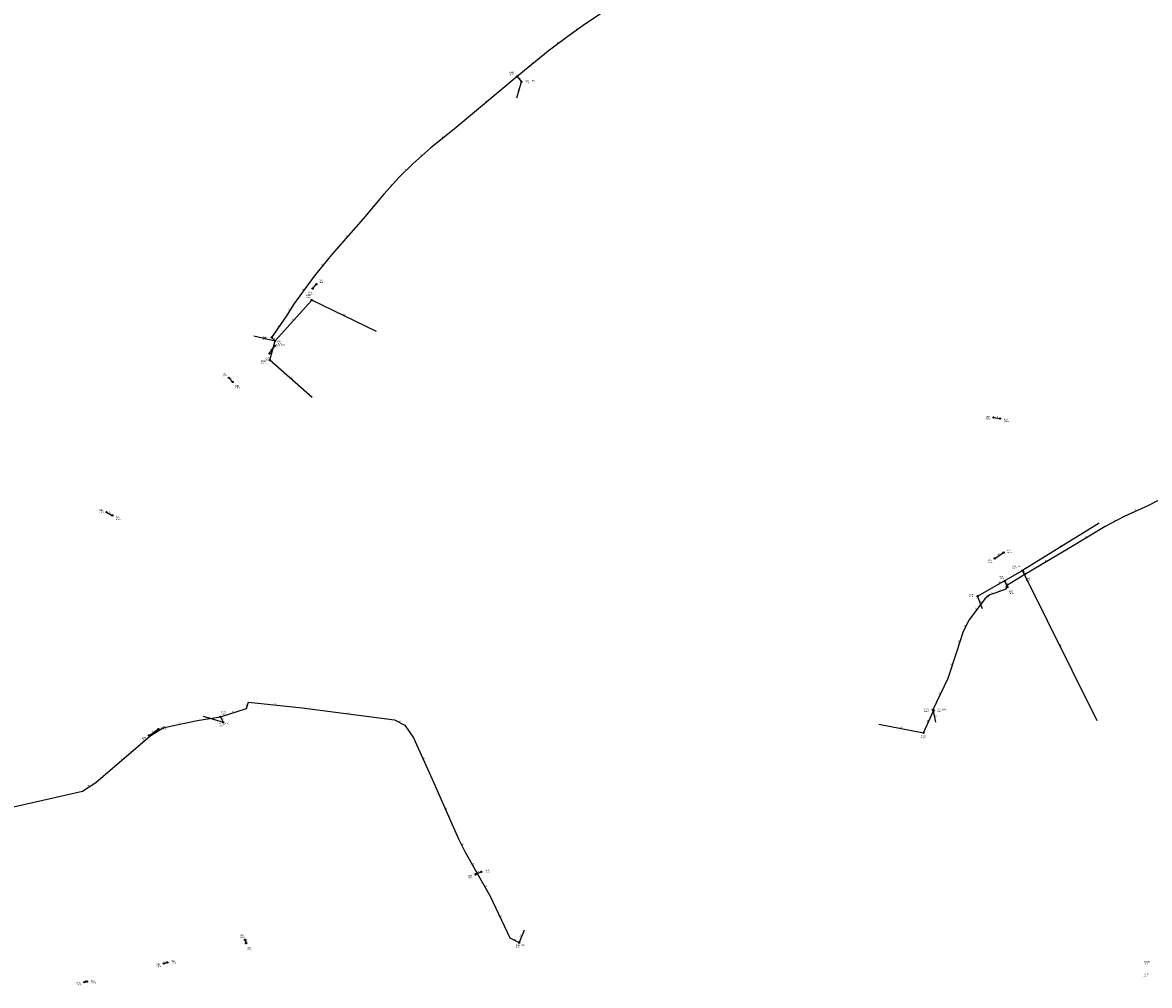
# Model space of a CAD drawing. Header units: metres. Extents: x 179992 to 198392, y 351761 to 369438.
# Tile 13 of 194: x 183454 to 184776, y 353664 to 354793. Entities that reach past the tile are written whole.
import ezdxf

# ---------------------------------------------------------------- set-up
doc = ezdxf.new("R2010")
doc.units = ezdxf.units.M

msp = doc.modelspace()

# ---------------------------------------------------------------- linework, layer by layer
at = {"layer": 'B-WE-RI-DRAINAGE-DRAIN', "linetype": 'Continuous'}
for points in [[(183743.831, 354405.037), (183750.003, 354414.264)], [(183552.716, 354219.033), (183559.482, 354215.249)], [(184594.391, 354164.898), (184604.725, 354171.642)]]:
    msp.add_lwpolyline(points, dxfattribs=at)
at = {"layer": 'B-WE-RI-DRAINAGE-DRAIN_BETON_125', "linetype": 'Continuous'}
msp.add_lwpolyline([(184592.84, 354330.098), (184600.384, 354328.727)], dxfattribs=at)
at = {"layer": 'B-WE-RI-DRAINAGE-DRAIN_BETON_200', "linetype": 'Continuous'}
msp.add_lwpolyline([(183794.371, 354481.303), (183798.785, 354486.326)], dxfattribs=at)
at = {"layer": 'B-WE-RI-DRAINAGE-DRAIN_BETON_250', "linetype": 'Continuous'}
msp.add_lwpolyline([(183620.014, 353689.92), (183624.132, 353691.133)], dxfattribs=at)
at = {"layer": 'B-WE-RI-DRAINAGE-DRAIN_BETON_300', "linetype": 'Continuous'}
for points in [[(183602.694, 353957.189), (183613.355, 353964.67)], [(183716.337, 353713.571), (183715.163, 353717.622)]]:
    msp.add_lwpolyline(points, dxfattribs=at)
at = {"layer": 'B-WE-RI-DRAINAGE-DRAIN_BETON_315', "linetype": 'Continuous'}
msp.add_lwpolyline([(183700.522, 354371.737), (183696.164, 354376.668)], dxfattribs=at)
at = {"layer": 'B-WE-RI-DRAINAGE-DRAIN_BETON_400', "linetype": 'Continuous'}
msp.add_lwpolyline([(183985.552, 353794.382), (183992.385, 353797.275)], dxfattribs=at)
at = {"layer": 'B-WE-RI-DRAINAGE-DRAIN_PVC_250', "linetype": 'Continuous'}
for points in [[(184609.126, 354131.299), (184606.008, 354138.219)], [(183526.688, 353667.924), (183529.742, 353668.548)]]:
    msp.add_lwpolyline(points, dxfattribs=at)
at = {"layer": 'B-WE-RI-DRAINAGE-RIOOLPUT_INSPECTIEPUT'}
for centre in [(183794.37, 354481.3), (183798.79, 354486.33), (183750, 354414.26), (183743.83, 354405.04), (183696.16, 354376.67), (183700.52, 354371.74), (184592.84, 354330.1), (184600.38, 354328.73), (183552.72, 354219.03), (183559.48, 354215.25), (184594.39, 354164.9), (184604.73, 354171.64), (184606.01, 354138.22), (184609.13, 354131.3), (183613.36, 353964.67), (183602.69, 353957.19), (183985.55, 353794.38), (183992.39, 353797.28), (183715.16, 353717.62), (183716.34, 353713.57), (183620.01, 353689.92), (183624.13, 353691.13), (183526.69, 353667.92), (183529.74, 353668.55)]:
    msp.add_circle(centre, 0.8, dxfattribs=at)
at = {"layer": 'B-WE-RI-PERSLEIDING-POMPPUT'}
for centre in [(184039.35, 354723.87), (183750.31, 354419.98), (184626.93, 354150.5), (184522.5, 353986.2), (183689.46, 353972.89), (184036.62, 353714.25)]:
    msp.add_circle(centre, 0.8, dxfattribs=at)
at = {"layer": 'B-WE-RI-PERSLEIDING-RIOOLPUT_INSPECTIEPUT'}
for centre in [(184034.11, 354729.96), (183746.29, 354423.87), (184629.47, 354145.93), (183686.25, 353979.06), (184521.89, 353987.43)]:
    msp.add_circle(centre, 0.8, dxfattribs=at)
at = {"layer": 'B-WE-RI-PERSLEIDING_PP_63', "linetype": 'Continuous'}
for points in [[(184295.21, 354903.38), (184287.711, 354899.345), (184244.836, 354874.158), (184214.842, 354855.508), (184198.308, 354844.741), (184164.804, 354824.247), (184157.548, 354819.555), (184138.706, 354807.634), (184114.48, 354791.869), (184095.254, 354778.218), (184070.452, 354759.568), (184034.11, 354729.96)], [(184034.11, 354729.96), (183962.592, 354669.973), (183932.983, 354646.132), (183911.834, 354627.675), (183896.068, 354611.717), (183877.803, 354591.914), (183853.578, 354563.074), (183816.663, 354520.968), (183796.091, 354495.782), (183772.058, 354462.712), (183763.598, 354449.254), (183746.29, 354423.87)], [(184034.11, 354729.96), (184039.35, 354723.87)], [(183746.29, 354423.87), (183750.31, 354419.98)], [(185029.74, 354424.25), (185013.295, 354407.875), (184990.832, 354388.349), (184959.556, 354361.738), (184924.651, 354333.572), (184879.004, 354295.701), (184853.199, 354274.274), (184837.072, 354261.833), (184818.41, 354249.622), (184773.943, 354226.582), (184746.066, 354213.911), (184723.948, 354202.16), (184680.403, 354175.895), (184629.47, 354145.93)], [(184629.47, 354145.93), (184626.93, 354150.5)], [(184629.47, 354145.93), (184609.211, 354133.272), (184607.368, 354128.664), (184595.618, 354124.287), (184588.706, 354122.213), (184582.946, 354117.836), (184563.823, 354092.492), (184556.911, 354077.977), (184549.999, 354056.09), (184539.171, 354024.065), (184521.89, 353987.43)], [(183686.25, 353979.06), (183716.893, 353988.812), (183719.35, 353996.185), (183782.018, 353989.427), (183890.457, 353975.603), (183902.438, 353969.459), (183912.575, 353954.407), (183934.693, 353905.87), (183965.412, 353836.137), (183973.092, 353821.085), (183990.295, 353790.673), (184002.583, 353768.862), (184025.622, 353719.711), (184036.62, 353714.25)], [(183366.77, 353850.86), (183371.914, 353855.49), (183381.13, 353859.484), (183524.589, 353892.046), (183540.256, 353902.184), (183603.538, 353956.25), (183618.591, 353966.08), (183658.833, 353974.682), (183686.25, 353979.06)], [(183686.25, 353979.06), (183689.46, 353972.89)], [(184521.89, 353987.43), (184522.5, 353986.2)]]:
    msp.add_lwpolyline(points, dxfattribs=at)
at = {"layer": 'B-WE-RI-VWA-RIOOLLEIDING', "linetype": 'Continuous'}
for points in [[(184033.96, 354705.08), (184039.35, 354723.87)], [(183793.33, 354467.7), (183750.31, 354419.98)], [(183869.43, 354430.96), (183793.33, 354467.7)], [(183725.37, 354425.76), (183750.31, 354419.98)], [(183744.23, 354397.47), (183750.31, 354419.98)], [(183793.99, 354353.57), (183744.23, 354397.47)], [(184716.92, 354206.23), (184626.93, 354150.5)], [(184574.17, 354120.71), (184626.93, 354150.5)], [(184714.32, 353974.38), (184626.93, 354150.5)], [(184580.02, 354105.75), (184574.17, 354120.71)], [(183665.88, 353979.68), (183689.46, 353972.89)], [(184510.76, 353960.4), (184522.5, 353986.2)], [(184525.39, 353972.75), (184522.5, 353986.2)], [(184458.4, 353970.48), (184510.76, 353960.4)], [(184042.65, 353729.08), (184036.62, 353714.25)]]:
    msp.add_lwpolyline(points, dxfattribs=at)
at = {"layer": 'B-WE-RI-VWA-RIOOLPUT_INSPECTIEPUT'}
for centre in [(183793.33, 354467.7), (183744.23, 354397.47), (184574.17, 354120.71), (184510.76, 353960.4)]:
    msp.add_circle(centre, 0.8, dxfattribs=at)

# ---------------------------------------------------------------- texts
at = {"layer": 'B-WE-RI-DRAINAGE_AFM'}
for s, rotation, p in [('200', 48.69, (183794.96, 354483.17)), ('300', 56.22, (183745.4, 354408.81)), ('315', -48.53, (183697.9, 354375.86)), ('125', -10.3, (184595.22, 354330.45)), ('160', -29.22, (183555.12, 354218.59)), ('500', 33.13, (184597.82, 354168.09)), ('250', -65.74, (184607.63, 354136.51)), ('300', 35.06, (183606.3, 353960.67)), ('400', 22.95, (183987.23, 353795.97)), ('300', -73.84, (183716.06, 353717.31)), ('250', 16.41, (183620.36, 353690.84)), ('250', 11.55, (183526.53, 353668.7))]:
    msp.add_text(s, height=1.3, rotation=rotation, dxfattribs=at).set_placement(p)
at = {"layer": 'B-WE-RI-DRAINAGE_PUTDEKSELNIVEAU'}
for p in [(183802, 354487.85), (183789, 354473.9), (183752.69, 354416.2), (183738.99, 354397.22), (183688.63, 354378.2), (183703.67, 354364.27), (184583.79, 354327.99), (184605.1, 354324.87), (183544.2, 354218.42), (183563.64, 354209.91), (184608.75, 354171.32), (184586.05, 354159.34), (184599.66, 354140.53), (184611.08, 354123.07), (183617.29, 353964.48), (183594.44, 353951.5), (183996.84, 353796.13), (183976.78, 353789.64), (183709.44, 353720.17), (183717.66, 353705.12), (183611.08, 353685.66), (183628.75, 353689.52), (183517.66, 353664.07), (183534.45, 353666.52)]:
    msp.add_text('-999.99', height=1.2, dxfattribs=at).set_placement(p)
at = {"layer": 'B-WE-RI-DRAINAGE_PUTNUMMER'}
for s, p in [('56A', (183802, 354489.89)), ('56B', (183789, 354475.94)), ('55A', (183752.69, 354418.24)), ('55B', (183738.99, 354399.26)), ('54A', (183688.63, 354380.24)), ('54B', (183703.67, 354366.31)), ('48B', (184583.79, 354330.03)), ('48A', (184605.1, 354326.91)), ('53B', (183544.2, 354220.46)), ('53A', (183563.64, 354211.95)), ('47B', (184586.05, 354161.38)), ('47A', (184608.75, 354173.36)), ('45A', (184599.66, 354142.57)), ('45B', (184611.08, 354125.11)), ('49A', (183617.29, 353966.52)), ('49B', (183594.44, 353953.54)), ('37B', (183976.78, 353791.68)), ('37A', (183996.84, 353798.17)), ('36A', (183709.44, 353722.21)), ('36B', (183717.66, 353707.16)), ('35B', (183611.08, 353687.7)), ('35A', (183628.75, 353691.56)), ('34B', (183517.66, 353666.11)), ('34A', (183534.45, 353668.56))]:
    msp.add_text(s, height=1.8, dxfattribs=at).set_placement(p)
at = {"layer": 'B-WE-RI-GWA_PUTDEKSELNIVEAU'}
for s, p in [('28.20', (184769.51, 353688.84)), ('28.24', (184769, 353674.51))]:
    msp.add_text(s, height=1.2, dxfattribs=at).set_placement(p)
at = {"layer": 'B-WE-RI-GWA_PUTNUMMER'}
for s, p in [('IV235', (184769.51, 353690.88)), ('IV236', (184769, 353676.55))]:
    msp.add_text(s, height=1.8, dxfattribs=at).set_placement(p)
at = {"layer": 'B-WE-RI-PERSLEIDING_AFM'}
for rotation, p in [(35.38, (184103.56, 354785.07)), (36.94, (184081.56, 354768.9)), (39.17, (184050.98, 354744.7)), (-49.29, (184036.65, 354728.2)), (39.99, (183997.05, 354699.91)), (38.84, (183946.48, 354658.01)), (41.11, (183921.11, 354636.81)), (45.35, (183902.66, 354619.49)), (47.31, (183885.66, 354601.59)), (49.97, (183864.42, 354577.22)), (48.76, (183833.85, 354541.76)), (50.76, (183805.11, 354508.06)), (53.99, (183782.84, 354478.86)), (57.85, (183766.62, 354455.51)), (55.71, (183753.71, 354436.16)), (-44.06, (183748.09, 354423.22)), (24.44, (184758.72, 354220.52)), (27.98, (184733.71, 354208.22)), (31.1, (184700.88, 354189.17)), (30.47, (184653.65, 354161.05)), (-60.93, (184628.38, 354149.5)), (32, (184618.06, 354139.69)), (16.7, (184590.93, 354123.68)), (20.43, (184600.26, 354126.82)), (68.2, (184607.18, 354130.29)), (37.23, (184584.53, 354120.03)), (52.96, (184572.14, 354104.78)), (64.54, (184559.2, 354084.65)), (72.47, (184552.4, 354066.27)), (71.32, (184543.51, 354039.31)), (64.75, (184529.39, 354005.15)), (71.57, (183717.06, 353991.75)), (-6.15, (183749.74, 353993.71)), (9.07, (183671.39, 353977.49)), (-62.51, (183688.07, 353977.27)), (17.65, (183700.36, 353984.37)), (-7.26, (183835.3, 353983.4)), (-63.62, (184522.42, 353988.1)), (12.07, (183637.54, 353970.92)), (-27.15, (183895.89, 353973.69)), (33.15, (183609.76, 353961.25)), (-56.04, (183907.57, 353963.25)), (40.51, (183570.59, 353929.12)), (-65.5, (183923.91, 353931.39)), (32.91, (183531.12, 353897.22)), (-66.23, (183950.34, 353872.25)), (-62.97, (183969.48, 353829.92)), (-60.5, (183981.85, 353807.17)), (-60.6, (183996.6, 353781.07)), (-64.89, (184014.38, 353745.55)), (-26.41, (184030.53, 353718.14))]:
    msp.add_text('63', height=1.3, rotation=rotation, dxfattribs=at).set_placement(p)
at = {"layer": 'B-WE-RI-PERSLEIDING_PUTDEKSELNIVEAU'}
for s, p in [('999.00', (184025.33, 354731.65)), ('27.86', (184044.06, 354721.85)), ('999.00', (183735.73, 354420.85)), ('28.17', (183751.47, 354412.38)), ('27.96', (184614.45, 354152.62)), ('999.00', (184630.39, 354138.28)), ('999.00', (183686.92, 353981.77)), ('999.00', (184511.34, 353984.82)), ('28.47', (184527.04, 353984.82)), ('29.01', (183685.04, 353968.07)), ('28.67', (184032.84, 353708.35))]:
    msp.add_text(s, height=1.2, dxfattribs=at).set_placement(p)
at = {"layer": 'B-WE-RI-PERSLEIDING_PUTNUMMER'}
for s, p in [('6482', (184025.33, 354733.69)), ('G10_19B', (184044.06, 354723.89)), ('6483', (183735.73, 354422.89)), ('G10_19A', (183751.47, 354414.42)), ('G14_04B', (184614.45, 354154.66)), ('6448', (184630.39, 354140.32)), ('6431', (183686.92, 353983.81)), ('6462', (184511.34, 353986.86)), ('G14_04A', (184527.04, 353986.86)), ('G10_20A', (183685.04, 353970.11)), ('G14_03A', (184032.84, 353710.39))]:
    msp.add_text(s, height=1.8, dxfattribs=at).set_placement(p)
at = {"layer": 'B-WE-RI-VWA_AFM'}
for rotation, p in [(73.99, (184035.47, 354713.18)), (47.97, (183770.19, 354443.21)), (-25.77, (183830.31, 354450.73)), (-13.05, (183736.5, 354423.98)), (74.88, (183746.11, 354407.42)), (-41.42, (183768.45, 354377.15)), (31.77, (184670.18, 354178.23)), (29.45, (184598.8, 354135.49)), (-68.64, (184577.26, 354114.94)), (-63.61, (184670.64, 354064.19)), (-16.06, (183676.39, 353977.47)), (-77.87, (184524.37, 353981.16)), (-10.9, (184483.19, 353966.48)), (65.53, (184515.27, 353972.23)), (67.87, (184038.32, 353720.51))]:
    msp.add_text('160', height=1.3, rotation=rotation, dxfattribs=at).set_placement(p)
at = {"layer": 'B-WE-RI-VWA_PUTDEKSELNIVEAU'}
for p in [(183786.65, 354470.37), (183733.86, 354393.21), (184563.9, 354119.41), (184507.8, 353953.68)]:
    msp.add_text('999.00', height=1.2, dxfattribs=at).set_placement(p)
at = {"layer": 'B-WE-RI-VWA_PUTNUMMER'}
for s, p in [('6843', (183786.65, 354472.41)), ('6842', (183733.86, 354395.25)), ('6799', (184563.9, 354121.45)), ('6796', (184507.8, 353955.72))]:
    msp.add_text(s, height=1.8, dxfattribs=at).set_placement(p)

doc.saveas('drawing.dxf')
